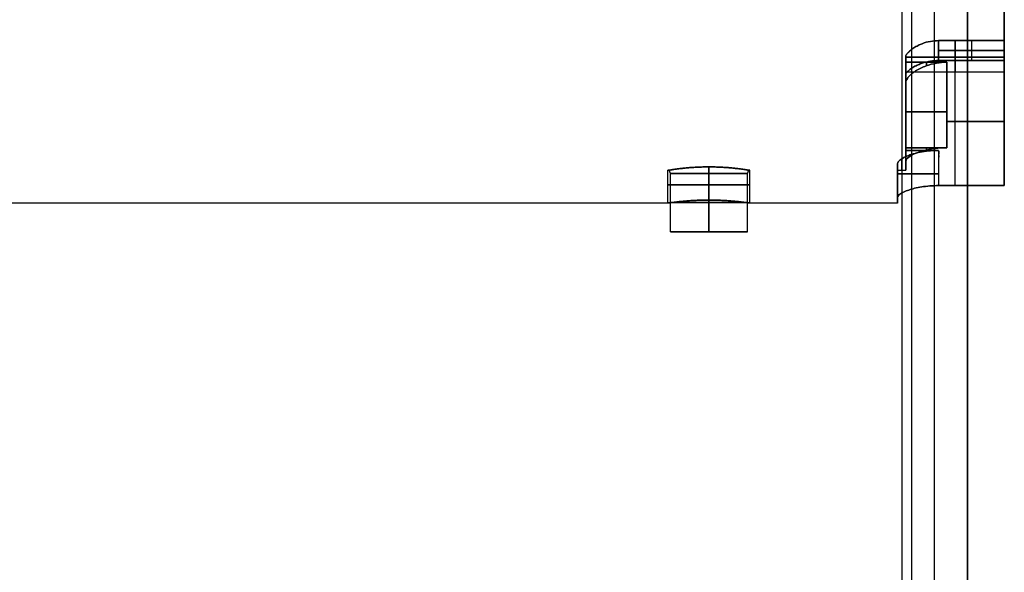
# Model space of a CAD drawing. Header units: millimetres. Extents: x -194 to 194, y -1038 to 1038.
# Tile 8 of 14: x 84 to 144, y -40 to -6. Entities that reach past the tile are written whole.
import ezdxf

# ---------------------------------------------------------------- set-up
doc = ezdxf.new("R2010")
doc.units = ezdxf.units.MM
doc.header["$MEASUREMENT"] = 0
doc.layers.add('Predefinito', color=7, linetype='Continuous', true_color=0xff0018)

# ---------------------------------------------------------------- blocks, each defined once
blk = doc.blocks.new('Blocco 01')
at = {"layer": 'Predefinito'}
for p, q in [((144, 9.5), (144, -9.5)), ((140, -7.6, -5.7), (140, -8.818, -5.7)), ((144, -7.6, 5.7), (140, -7.6, 5.7)), ((140, -8.818, 5.7), (140, -7.6, 5.7)), ((142, -7.6, -5.7), (142, -8.818, -5.7)), ((142, -7.6, 5.7), (142, -8.818, 5.7)), ((140, -8.209, -5.7), (144, -8.209, -5.7)), ((144, -8.209, 5.7), (140, -8.209, 5.7)), ((144, -8.818, -5.7), (140, -8.818, -5.7)), ((141, -16.439, -6), (141, -8.617, -6)), ((141, -16.439, 6), (141, -8.617, 6)), ((138, -9.5), (138, -15.5)), ((138, -9.5), (144, -9.5)), ((138, -12.438, 3.5), (138, -12.438, -3.5)), ((144, -12.528, -6), (140.5, -12.528, -6)), ((140.5, -12.528, 6), (144, -12.528, 6)), ((140, -14.292, -6), (140, -16.439, -6)), ((123.5, -15.5), (123.577, -15.5)), ((123.5, -17.5), (123.5, -15.5)), ((123.65, -15.694), (123.577, -15.5)), ((126, -15.297, 2.5), (126, -17.321, 2.5)), ((126, -17.321, -2.5), (126, -15.297, -2.5)), ((126, -15.694, -2.35), (126, -15.297, -2.5)), ((126, -15.297, 2.5), (126, -15.694, 2.35)), ((128.35, -15.694), (128.423, -15.5)), ((128.423, -15.5), (128.5, -15.5)), ((128.5, -17.5), (128.5, -15.5)), ((137.5, -15.5), (138, -15.5)), ((137.5, -17.5), (137.5, -15.5)), ((123.65, -19.252), (123.65, -15.694)), ((126, -19.252, 2.35), (126, -15.694, 2.35)), ((126, -15.694, -2.35), (126, -19.252, -2.35)), ((128.35, -19.252), (128.35, -15.694)), ((137.5, -16.3, -3.5), (137.5, -16.3, 3.5)), ((144, -16.439, -6), (140, -16.439, -6)), ((123.5, -17.5), (-123.5, -17.5)), ((137.5, -17.5), (128.5, -17.5)), ((123.65, -19.252), (128.35, -19.252)), ((126, -19.252, -2.35), (126, -19.252, 2.35))]:
    blk.add_line(p, q, dxfattribs=at)
at = {"layer": 'Predefinito', "extrusion": (1, 0, 0)}
for centre, radius, start, end in [((0, 0, 144), 17.5, 200.05104, 339.94896), ((0, 0, 144), 17.5, 20.05104, 159.94896), ((0, 0, 141), 9.5, 143.1301, 216.8699), ((0, 0, 144), 9.5, 143.1301, 216.8699), ((0, 0, 138), 10.75, 146.07277, 160.9992), ((0, 0, 138), 10.75, 199.0008, 213.92723), ((0, 0, 139.25), 10.75, 146.07277, 148.19813), ((0, 0, 139.25), 10.75, 211.80187, 213.92723), ((0, 0, 141), 10.5, 212.87835, 214.8499), ((0, 0, 141), 10.5, 145.1501, 147.12165), ((0, 0, 144), 10.5, 212.87835, 214.8499), ((0, 0, 144), 10.5, 145.1501, 147.12165), ((0, 0, 138), 15.35, 156.99077, 166.81988), ((0, 0, 138), 15.35, 193.18012, 203.00923), ((0, 0, 138), 15.5, 157.22603, 161.18094), ((0, 0, 139), 15.5, 157.22603, 158.06022), ((0, 0, 139), 15.5, 201.93978, 202.77397), ((0, 0, 139.25), 15.35, 156.99077, 158.34235), ((0, 0, 139.25), 15.35, 201.65765, 203.00923), ((0, 0, 137.75), 15.5, 162.77566, 197.22419), ((0, 0, 124.75), 15.5, 171.97163, 172.06033), ((0, 0, 124.75), 15.5, 187.93967, 188.02837), ((0, 0, 127.25), 15.5, 171.97163, 172.06033), ((0, 0, 127.25), 15.5, 187.93967, 188.02837), ((0, 0, 137.5), 15.5, 166.9497, 193.0503), ((0, 0, 137.5), 17.5, 180, 191.53696), ((0, 0, 137.5), 17.5, 168.46304, 180)]:
    blk.add_arc(centre, radius, start, end, dxfattribs=at)
at = {"layer": 'Predefinito', "extrusion": (1, 2.00531e-14, 3.35137e-15)}
blk.add_arc((0, 0, 138), 9.5, 153.49034, 206.50966, dxfattribs=at)
at = {"layer": 'Predefinito', "extrusion": (0, 1, 0)}
for centre, radius, start, end in [((-140, -3.6, -8.603), 2.1, 270, 342.24721), ((-140, 3.6, -8.603), 2.1, 17.75279, 90), ((-140.5, 3.5, -11.933), 2.5, 0, 90), ((-140.5, -3.5, -11.933), 2.5, 270, 0), ((-126, 0, -15.694), 2.35, 270, 90), ((-126, 0, -15.694), 2.35, 90, 270), ((-140, -3.5, -15.719), 2.5, 270, 0), ((-140, 3.5, -15.719), 2.5, 0, 90), ((-126, 0, -16.399), 2.5, 270, 90), ((-126, 0, -16.399), 2.5, 90, 270), ((-126, 0, -17.473), 2.35, 270, 90), ((-126, 0, -17.473), 2.35, 90, 270)]:
    blk.add_arc(centre, radius, start, end, dxfattribs=at)
at = {"layer": 'Predefinito', "extrusion": (1, 1.10264e-13, 7.81153e-14)}
blk.add_arc((0, 0, 138), 10.5, 203.81841, 214.8499, dxfattribs=at)
at = {"layer": 'Predefinito', "extrusion": (1, 2.40435e-13, -1.67418e-13)}
blk.add_arc((0, 0, 138), 10.5, 145.1501, 156.18159, dxfattribs=at)
at = {"layer": 'Predefinito', "extrusion": (1, 2.8399e-12, 1.19226e-12)}
blk.add_arc((0, 0, 138), 15.5, 198.81906, 202.77397, dxfattribs=at)
at = {"layer": 'Predefinito', "extrusion": (1, 3.60665e-14, -1.13687e-14)}
blk.add_arc((0, 0, 138), 15.5, 161.18094, 198.81906, dxfattribs=at)
at = {"layer": 'Predefinito', "extrusion": (0, 1, 7.55897e-16)}
blk.add_arc((-126, 0, -19.252), 2.35, 270, 90, dxfattribs=at)
at = {"layer": 'Predefinito', "extrusion": (0, 1, -7.55897e-16)}
blk.add_arc((-126, 0, -19.252), 2.35, 90, 270, dxfattribs=at)
at = {"layer": 'Predefinito'}
for points, knots in [([(138, -8.501, -4.24), (138.039, -8.44, -4.363), (138.08, -8.391, -4.456), (138.162, -8.302, -4.619), (138.203, -8.263, -4.689), (138.326, -8.154, -4.877), (138.409, -8.093, -4.976), (138.576, -7.985, -5.148), (138.659, -7.938, -5.22), (138.826, -7.855, -5.344), (138.909, -7.818, -5.397), (139.159, -7.723, -5.533), (139.328, -7.676, -5.597), (139.667, -7.615, -5.681), (139.836, -7.6, -5.7), (140, -7.6, -5.7)], [-1, -1, -1, -1, -0.936573, -0.936573, -0.873146, -0.873146, -0.746292, -0.746292, -0.619441, -0.619441, -0.493322, -0.493322, -0.247758, -0.247758, 0, 0, 0, 0]), ([(140, -7.6, 5.7), (139.836, -7.6, 5.7), (139.667, -7.615, 5.681), (139.328, -7.676, 5.597), (139.159, -7.723, 5.533), (138.909, -7.818, 5.397), (138.826, -7.855, 5.344), (138.659, -7.938, 5.22), (138.576, -7.985, 5.148), (138.409, -8.093, 4.976), (138.326, -8.154, 4.877), (138.203, -8.263, 4.689), (138.162, -8.302, 4.619), (138.08, -8.391, 4.456), (138.039, -8.44, 4.363), (138, -8.501, 4.24)], [-1, -1, -1, -1, -0.752242, -0.752242, -0.506672, -0.506672, -0.380559, -0.380559, -0.253709, -0.253709, -0.126855, -0.126855, -0.063427, -0.063427, 0, 0, 0, 0]), ([(140, -8.818, -5.7), (139.832, -8.818, -5.7), (139.665, -8.831, -5.68), (139.33, -8.884, -5.598), (139.162, -8.923, -5.535), (138.912, -9.006, -5.398), (138.828, -9.038, -5.346), (138.661, -9.11, -5.221), (138.578, -9.151, -5.15), (138.411, -9.245, -4.978), (138.328, -9.298, -4.879), (138.204, -9.394, -4.691), (138.163, -9.429, -4.621), (138.081, -9.507, -4.457), (138.04, -9.551, -4.365), (138, -9.606, -4.24)], [-1, -1, -1, -1, -0.749966, -0.749966, -0.499966, -0.499966, -0.374971, -0.374971, -0.249983, -0.249983, -0.124992, -0.124992, -0.062496, -0.062496, 0, 0, 0, 0]), ([(138, -9.606, 4.24), (138.04, -9.551, 4.365), (138.081, -9.507, 4.457), (138.163, -9.429, 4.621), (138.204, -9.394, 4.691), (138.328, -9.298, 4.879), (138.411, -9.245, 4.978), (138.578, -9.151, 5.15), (138.661, -9.11, 5.221), (138.828, -9.038, 5.346), (138.912, -9.006, 5.398), (139.162, -8.923, 5.535), (139.33, -8.884, 5.598), (139.665, -8.831, 5.68), (139.832, -8.818, 5.7), (140, -8.818, 5.7)], [-1, -1, -1, -1, -0.937505, -0.937505, -0.875009, -0.875009, -0.750018, -0.750018, -0.62503, -0.62503, -0.500036, -0.500036, -0.250039, -0.250039, 0, 0, 0, 0]), ([(140.5, -8.92, 6), (140.288, -8.92, 6), (140.077, -8.938, 5.974), (139.653, -9.011, 5.862), (139.442, -9.066, 5.778), (139.125, -9.182, 5.591), (139.019, -9.226, 5.519), (138.808, -9.327, 5.346), (138.703, -9.384, 5.245), (138.545, -9.485, 5.061), (138.493, -9.52, 4.993), (138.388, -9.599, 4.841), (138.336, -9.641, 4.757), (138.258, -9.713, 4.608), (138.232, -9.738, 4.554), (138.181, -9.793, 4.435), (138.155, -9.822, 4.371), (138.104, -9.888, 4.219), (138.079, -9.924, 4.135), (138.043, -9.991, 3.967), (138.032, -10.016, 3.904), (138.011, -10.078, 3.743), (138, -10.118, 3.636), (138, -10.164, 3.5)], [0, 0, 0, 0, 0.25001, 0.25001, 0.500023, 0.500023, 0.625019, 0.625019, 0.750016, 0.750016, 0.812512, 0.812512, 0.875008, 0.875008, 0.906256, 0.906256, 0.937504, 0.937504, 0.968752, 0.968752, 0.984376, 0.984376, 1, 1, 1, 1]), ([(138, -10.164, -3.5), (138, -10.118, -3.636), (138.011, -10.078, -3.743), (138.032, -10.016, -3.904), (138.043, -9.991, -3.967), (138.079, -9.924, -4.135), (138.104, -9.888, -4.219), (138.155, -9.822, -4.371), (138.181, -9.793, -4.435), (138.232, -9.738, -4.554), (138.258, -9.713, -4.608), (138.336, -9.641, -4.757), (138.388, -9.599, -4.841), (138.493, -9.52, -4.993), (138.545, -9.485, -5.061), (138.703, -9.384, -5.245), (138.808, -9.327, -5.346), (139.019, -9.226, -5.519), (139.125, -9.182, -5.591), (139.442, -9.066, -5.778), (139.653, -9.011, -5.862), (140.077, -8.938, -5.974), (140.288, -8.92, -6), (140.5, -8.92, -6)], [0, 0, 0, 0, 0.015624, 0.015624, 0.031248, 0.031248, 0.062496, 0.062496, 0.093744, 0.093744, 0.124993, 0.124993, 0.187489, 0.187489, 0.249985, 0.249985, 0.374982, 0.374982, 0.499978, 0.499978, 0.749992, 0.749992, 1, 1, 1, 1]), ([(138, -14.946, 3.5), (138, -14.87, 3.823), (138.062, -14.786, 4.133), (138.287, -14.615, 4.703), (138.45, -14.527, 4.965), (138.873, -14.362, 5.424), (139.134, -14.284, 5.622), (139.602, -14.196, 5.84), (139.771, -14.172, 5.898), (140.126, -14.138, 5.979), (140.311, -14.129, 6), (140.5, -14.129, 6)], [0, 0, 0, 0, 0.24977, 0.24977, 0.499502, 0.499502, 0.749233, 0.749233, 0.874485, 0.874485, 1, 1, 1, 1]), ([(140.5, -14.129, -6), (140.312, -14.129, -6), (140.126, -14.138, -5.979), (139.771, -14.172, -5.898), (139.603, -14.196, -5.84), (139.134, -14.284, -5.622), (138.873, -14.362, -5.424), (138.45, -14.527, -4.965), (138.287, -14.615, -4.703), (138.062, -14.786, -4.133), (138, -14.87, -3.823), (138, -14.946, -3.5)], [0, 0, 0, 0, 0.125455, 0.125455, 0.25076, 0.25076, 0.500491, 0.500491, 0.750229, 0.750229, 1, 1, 1, 1]), ([(140, -14.292, 6), (139.833, -14.292, 6), (139.666, -14.299, 5.984), (139.333, -14.327, 5.915), (139.166, -14.348, 5.864), (138.833, -14.407, 5.718), (138.666, -14.444, 5.625), (138.416, -14.515, 5.437), (138.333, -14.542, 5.366), (138.166, -14.601, 5.203), (138.083, -14.634, 5.111), (138, -14.671, 5)], [0, 0, 0, 0, 0.250008, 0.250008, 0.500006, 0.500006, 0.750004, 0.750004, 0.875004, 0.875004, 1, 1, 1, 1]), ([(138, -14.671, -5), (138.083, -14.634, -5.111), (138.166, -14.601, -5.203), (138.333, -14.542, -5.366), (138.416, -14.515, -5.437), (138.666, -14.444, -5.625), (138.833, -14.407, -5.718), (139.166, -14.348, -5.864), (139.333, -14.327, -5.915), (139.666, -14.299, -5.984), (139.833, -14.292, -6), (140, -14.292, -6)], [0, 0, 0, 0, 0.124997, 0.124997, 0.249997, 0.249997, 0.499995, 0.499995, 0.749993, 0.749993, 1, 1, 1, 1]), ([(137.5, -15.1, -3.5), (137.5, -15.035, -3.779), (137.546, -14.964, -4.048), (137.717, -14.819, -4.552), (137.84, -14.744, -4.787), (138, -14.671, -5)], [0, 0, 0, 0, 0.50004, 0.50004, 1, 1, 1, 1]), ([(138, -14.671, 5), (137.84, -14.744, 4.787), (137.717, -14.819, 4.552), (137.546, -14.964, 4.048), (137.5, -15.035, 3.779), (137.5, -15.1, 3.5)], [0, 0, 0, 0, 0.49996, 0.49996, 1, 1, 1, 1]), ([(126, -15.297, 2.5), (125.668, -15.297, 2.5), (125.341, -15.308, 2.434), (124.735, -15.346, 2.181), (124.461, -15.373, 1.997), (124.003, -15.425, 1.539), (123.819, -15.451, 1.265), (123.566, -15.489, 0.66), (123.5, -15.5, 0.332), (123.5, -15.5, -0.332), (123.566, -15.489, -0.66), (123.819, -15.451, -1.265), (124.003, -15.425, -1.539), (124.461, -15.373, -1.997), (124.735, -15.346, -2.181), (125.341, -15.308, -2.434), (125.668, -15.297, -2.5), (126, -15.297, -2.5)], [-1, -1, -1, -1, -0.874858, -0.874858, -0.74999, -0.74999, -0.625138, -0.625138, -0.5, -0.5, -0.374864, -0.374864, -0.25001, -0.25001, -0.125144, -0.125144, 0, 0, 0, 0]), ([(126, -15.297, -2.5), (125.796, -15.297, -2.5), (125.593, -15.301, -2.474), (125.186, -15.319, -2.365), (124.982, -15.332, -2.282), (124.677, -15.358, -2.098), (124.576, -15.367, -2.027), (124.372, -15.389, -1.857), (124.271, -15.4, -1.758), (124.118, -15.42, -1.577), (124.068, -15.426, -1.511), (123.966, -15.44, -1.362), (123.916, -15.447, -1.279), (123.84, -15.459, -1.134), (123.815, -15.462, -1.082), (123.764, -15.47, -0.966), (123.739, -15.474, -0.903), (123.689, -15.482, -0.756), (123.664, -15.486, -0.674), (123.627, -15.492, -0.512), (123.615, -15.494, -0.452), (123.598, -15.497, -0.332), (123.592, -15.497, -0.288), (123.582, -15.499, -0.172), (123.577, -15.5, -0.104), (123.577, -15.5, 0.104), (123.582, -15.499, 0.172), (123.592, -15.497, 0.288), (123.598, -15.497, 0.332), (123.615, -15.494, 0.452), (123.627, -15.492, 0.512), (123.664, -15.486, 0.674), (123.689, -15.482, 0.756), (123.739, -15.474, 0.903), (123.764, -15.47, 0.966), (123.815, -15.462, 1.082), (123.84, -15.459, 1.134), (123.916, -15.447, 1.279), (123.966, -15.44, 1.362), (124.068, -15.426, 1.511), (124.118, -15.42, 1.577), (124.271, -15.4, 1.758), (124.372, -15.389, 1.857), (124.576, -15.367, 2.027), (124.677, -15.358, 2.098), (124.982, -15.332, 2.282), (125.186, -15.319, 2.365), (125.593, -15.301, 2.474), (125.796, -15.297, 2.5), (126, -15.297, 2.5)], [-1, -1, -1, -1, -0.875019, -0.875019, -0.75004, -0.75004, -0.687549, -0.687549, -0.625058, -0.625058, -0.593794, -0.593794, -0.562529, -0.562529, -0.546897, -0.546897, -0.531265, -0.531265, -0.515632, -0.515632, -0.507816, -0.507816, -0.503908, -0.503908, -0.5, -0.5, -0.496092, -0.496092, -0.492184, -0.492184, -0.484368, -0.484368, -0.468735, -0.468735, -0.453103, -0.453103, -0.437471, -0.437471, -0.406206, -0.406206, -0.374942, -0.374942, -0.312451, -0.312451, -0.24996, -0.24996, -0.124981, -0.124981, 0, 0, 0, 0]), ([(126, -15.297, 2.5), (126.204, -15.297, 2.5), (126.407, -15.301, 2.474), (126.814, -15.319, 2.365), (127.018, -15.332, 2.282), (127.323, -15.358, 2.098), (127.424, -15.367, 2.027), (127.628, -15.389, 1.857), (127.729, -15.4, 1.758), (127.882, -15.42, 1.577), (127.932, -15.426, 1.511), (128.034, -15.44, 1.362), (128.084, -15.447, 1.279), (128.16, -15.459, 1.134), (128.185, -15.462, 1.082), (128.236, -15.47, 0.966), (128.261, -15.474, 0.903), (128.311, -15.482, 0.756), (128.336, -15.486, 0.674), (128.373, -15.492, 0.512), (128.385, -15.494, 0.452), (128.402, -15.497, 0.332), (128.408, -15.497, 0.288), (128.418, -15.499, 0.172), (128.423, -15.5, 0.104), (128.423, -15.5, -0.104), (128.418, -15.499, -0.172), (128.408, -15.497, -0.288), (128.402, -15.497, -0.332), (128.385, -15.494, -0.452), (128.373, -15.492, -0.512), (128.336, -15.486, -0.674), (128.311, -15.482, -0.756), (128.261, -15.474, -0.903), (128.236, -15.47, -0.966), (128.185, -15.462, -1.082), (128.16, -15.459, -1.134), (128.084, -15.447, -1.279), (128.034, -15.44, -1.362), (127.932, -15.426, -1.511), (127.882, -15.42, -1.577), (127.729, -15.4, -1.758), (127.628, -15.389, -1.857), (127.424, -15.367, -2.027), (127.323, -15.358, -2.098), (127.018, -15.332, -2.282), (126.814, -15.319, -2.365), (126.407, -15.301, -2.474), (126.204, -15.297, -2.5), (126, -15.297, -2.5)], [-1, -1, -1, -1, -0.875019, -0.875019, -0.75004, -0.75004, -0.687549, -0.687549, -0.625058, -0.625058, -0.593794, -0.593794, -0.562529, -0.562529, -0.546897, -0.546897, -0.531265, -0.531265, -0.515632, -0.515632, -0.507816, -0.507816, -0.503908, -0.503908, -0.5, -0.5, -0.496092, -0.496092, -0.492184, -0.492184, -0.484368, -0.484368, -0.468735, -0.468735, -0.453103, -0.453103, -0.437471, -0.437471, -0.406206, -0.406206, -0.374942, -0.374942, -0.312451, -0.312451, -0.24996, -0.24996, -0.124981, -0.124981, 0, 0, 0, 0]), ([(126, -15.297, -2.5), (126.332, -15.297, -2.5), (126.659, -15.308, -2.434), (127.265, -15.346, -2.181), (127.539, -15.373, -1.997), (127.997, -15.425, -1.539), (128.181, -15.451, -1.265), (128.434, -15.489, -0.66), (128.5, -15.5, -0.332), (128.5, -15.5, 0.332), (128.434, -15.489, 0.66), (128.181, -15.451, 1.265), (127.997, -15.425, 1.539), (127.539, -15.373, 1.997), (127.265, -15.346, 2.181), (126.659, -15.308, 2.434), (126.332, -15.297, 2.5), (126, -15.297, 2.5)], [-1, -1, -1, -1, -0.874858, -0.874858, -0.74999, -0.74999, -0.625138, -0.625138, -0.5, -0.5, -0.374864, -0.374864, -0.25001, -0.25001, -0.125144, -0.125144, 0, 0, 0, 0]), ([(140, -16.439, -6), (139.625, -16.439, -6), (139.274, -16.47, -5.916), (138.656, -16.568, -5.635), (138.39, -16.635, -5.438), (137.959, -16.779, -4.978), (137.792, -16.856, -4.713), (137.562, -17.007, -4.136), (137.5, -17.08, -3.824), (137.5, -17.146, -3.5)], [0, 0, 0, 0, 0.247493, 0.247493, 0.497954, 0.497954, 0.748963, 0.748963, 1, 1, 1, 1]), ([(137.5, -17.146, 3.5), (137.5, -17.08, 3.824), (137.562, -17.007, 4.136), (137.792, -16.856, 4.713), (137.959, -16.779, 4.978), (138.39, -16.635, 5.438), (138.656, -16.568, 5.635), (139.274, -16.47, 5.916), (139.625, -16.439, 6), (140, -16.439, 6)], [0, 0, 0, 0, 0.251036, 0.251036, 0.502041, 0.502041, 0.752571, 0.752571, 1, 1, 1, 1]), ([(126, -17.321, -2.5), (125.79, -17.321, -2.5), (125.581, -17.324, -2.474), (125.266, -17.336, -2.392), (125.162, -17.34, -2.358), (124.952, -17.352, -2.273), (124.847, -17.358, -2.222), (124.638, -17.374, -2.1), (124.533, -17.382, -2.029), (124.324, -17.401, -1.86), (124.219, -17.412, -1.762), (124.062, -17.428, -1.581), (124.01, -17.434, -1.516), (123.905, -17.447, -1.368), (123.853, -17.453, -1.286), (123.775, -17.463, -1.141), (123.749, -17.466, -1.09), (123.697, -17.473, -0.975), (123.671, -17.476, -0.912), (123.619, -17.483, -0.767), (123.593, -17.487, -0.686), (123.555, -17.492, -0.526), (123.543, -17.494, -0.467), (123.524, -17.497, -0.349), (123.518, -17.497, -0.306), (123.507, -17.499, -0.191), (123.5, -17.5, -0.118), (123.5, -17.5)], [0, 0, 0, 0, 0.249996, 0.249996, 0.374995, 0.374995, 0.499994, 0.499994, 0.624994, 0.624994, 0.749992, 0.749992, 0.81249, 0.81249, 0.874987, 0.874987, 0.90624, 0.90624, 0.937493, 0.937493, 0.968747, 0.968747, 0.984373, 0.984373, 0.992187, 0.992187, 1, 1, 1, 1]), ([(123.5, -17.5), (123.5, -17.5, 0.118), (123.507, -17.499, 0.191), (123.518, -17.497, 0.306), (123.524, -17.497, 0.349), (123.543, -17.494, 0.467), (123.555, -17.492, 0.526), (123.593, -17.487, 0.686), (123.619, -17.483, 0.767), (123.671, -17.476, 0.912), (123.697, -17.473, 0.975), (123.749, -17.466, 1.09), (123.775, -17.463, 1.141), (123.853, -17.453, 1.286), (123.905, -17.447, 1.368), (124.01, -17.434, 1.516), (124.062, -17.428, 1.581), (124.219, -17.412, 1.762), (124.324, -17.401, 1.86), (124.533, -17.382, 2.029), (124.638, -17.374, 2.1), (124.847, -17.358, 2.222), (124.952, -17.352, 2.273), (125.162, -17.34, 2.358), (125.266, -17.336, 2.392), (125.581, -17.324, 2.474), (125.79, -17.321, 2.5), (126, -17.321, 2.5)], [0, 0, 0, 0, 0.007813, 0.007813, 0.015627, 0.015627, 0.031253, 0.031253, 0.062506, 0.062506, 0.09376, 0.09376, 0.125013, 0.125013, 0.18751, 0.18751, 0.250007, 0.250007, 0.375004, 0.375004, 0.500005, 0.500005, 0.625004, 0.625004, 0.750003, 0.750003, 1, 1, 1, 1]), ([(128.5, -17.5), (128.5, -17.5, -0.118), (128.493, -17.499, -0.191), (128.482, -17.497, -0.306), (128.476, -17.497, -0.349), (128.457, -17.494, -0.467), (128.445, -17.492, -0.526), (128.407, -17.487, -0.686), (128.381, -17.483, -0.767), (128.329, -17.476, -0.912), (128.303, -17.473, -0.975), (128.251, -17.466, -1.09), (128.225, -17.463, -1.141), (128.147, -17.453, -1.286), (128.095, -17.447, -1.368), (127.99, -17.434, -1.516), (127.938, -17.428, -1.581), (127.781, -17.412, -1.762), (127.676, -17.401, -1.86), (127.467, -17.382, -2.029), (127.362, -17.374, -2.1), (127.153, -17.358, -2.222), (127.048, -17.352, -2.273), (126.838, -17.34, -2.358), (126.734, -17.336, -2.392), (126.419, -17.324, -2.474), (126.21, -17.321, -2.5), (126, -17.321, -2.5)], [0, 0, 0, 0, 0.007813, 0.007813, 0.015627, 0.015627, 0.031253, 0.031253, 0.062506, 0.062506, 0.09376, 0.09376, 0.125013, 0.125013, 0.18751, 0.18751, 0.250007, 0.250007, 0.375004, 0.375004, 0.500005, 0.500005, 0.625004, 0.625004, 0.750003, 0.750003, 1, 1, 1, 1]), ([(126, -17.321, 2.5), (126.21, -17.321, 2.5), (126.419, -17.324, 2.474), (126.734, -17.336, 2.392), (126.838, -17.34, 2.358), (127.048, -17.352, 2.273), (127.153, -17.358, 2.222), (127.362, -17.374, 2.1), (127.467, -17.382, 2.029), (127.676, -17.401, 1.86), (127.781, -17.412, 1.762), (127.938, -17.428, 1.581), (127.99, -17.434, 1.516), (128.095, -17.447, 1.368), (128.147, -17.453, 1.286), (128.225, -17.463, 1.141), (128.251, -17.466, 1.09), (128.303, -17.473, 0.975), (128.329, -17.476, 0.912), (128.381, -17.483, 0.767), (128.407, -17.487, 0.686), (128.445, -17.492, 0.526), (128.457, -17.494, 0.467), (128.476, -17.497, 0.349), (128.482, -17.497, 0.306), (128.493, -17.499, 0.191), (128.5, -17.5, 0.118), (128.5, -17.5)], [0, 0, 0, 0, 0.249996, 0.249996, 0.374995, 0.374995, 0.499994, 0.499994, 0.624994, 0.624994, 0.749992, 0.749992, 0.81249, 0.81249, 0.874987, 0.874987, 0.90624, 0.90624, 0.937493, 0.937493, 0.968747, 0.968747, 0.984373, 0.984373, 0.992187, 0.992187, 1, 1, 1, 1])]:
    blk.add_open_spline(points, degree=3, knots=knots, dxfattribs=at)
for points in [[(140, -7.6, -5.7), (142, -7.6, -5.7), (144, -7.6, -5.7)], [(144, -7.6, -5.7), (144, -8.209, -5.7), (144, -8.818, -5.7)], [(144, -8.818, 5.7), (144, -8.209, 5.7), (144, -7.6, 5.7)], [(138, -9.606, 4.24), (138, -9.053, 4.24), (138, -8.501, 4.24)], [(138, -8.501, -4.24), (138, -9.053, -4.24), (138, -9.606, -4.24)], [(138, -8.92, -6), (138, -8.768, -6), (138, -8.617, -6)], [(138, -8.617, -6), (141, -8.617, -6), (144, -8.617, -6)], [(144, -8.617, 6), (141, -8.617, 6), (138, -8.617, 6)], [(138, -8.617, 6), (138, -8.768, 6), (138, -8.92, 6)], [(140.5, -8.92, -6), (139.25, -8.92, -6), (138, -8.92, -6)], [(138, -8.92, 6), (139.25, -8.92, 6), (140.5, -8.92, 6)], [(140, -8.818, 5.7), (142, -8.818, 5.7), (144, -8.818, 5.7)], [(140.5, -14.129, -6), (140.5, -11.524, -6), (140.5, -8.92, -6)], [(140.5, -8.92, 6), (140.5, -11.524, 6), (140.5, -14.129, 6)], [(144, -8.617, -6), (144, -12.528, -6), (144, -16.439, -6)], [(144, -16.439, 6), (144, -12.528, 6), (144, -8.617, 6)], [(138, -10.164, -3.5), (138, -12.555, -3.5), (138, -14.946, -3.5)], [(138, -14.946, 3.5), (138, -12.555, 3.5), (138, -10.164, 3.5)], [(138, -14.129, -6), (139.25, -14.129, -6), (140.5, -14.129, -6)], [(138, -14.292, -6), (138, -14.21, -6), (138, -14.129, -6)], [(140.5, -14.129, 6), (139.25, -14.129, 6), (138, -14.129, 6)], [(138, -14.129, 6), (138, -14.21, 6), (138, -14.292, 6)], [(140, -14.292, -6), (139, -14.292, -6), (138, -14.292, -6)], [(138, -14.292, 6), (139, -14.292, 6), (140, -14.292, 6)], [(140, -14.292, 6), (140, -15.365, 6), (140, -16.439, 6)], [(137.5, -15.1, -3.5), (137.5, -16.123, -3.5), (137.5, -17.146, -3.5)], [(137.5, -17.146, 3.5), (137.5, -16.123, 3.5), (137.5, -15.1, 3.5)], [(140, -16.439, 6), (142, -16.439, 6), (144, -16.439, 6)]]:
    blk.add_open_spline(points, degree=2, dxfattribs=at)
blk = doc.blocks.new('CINIENILS_TENSOSTILO')
at = {"layer": 'Predefinito'}
blk.add_blockref('Blocco 01', (0, 0), dxfattribs=at)
blk = doc.blocks.new('TESATA_280')
at = {"layer": 'Predefinito'}
for p, q in [((137.75, -37.662, 4.015), (137.75, -2038.338, 4.015)), ((139.75, -2038.765, 6.015), (139.75, -37.235, 6.015)), ((139.75, -2038.523, -4.985), (139.75, -37.477, -4.985)), ((137.75, -37.995, 0.513), (137.75, -2038.005, 0.513)), ((141.75, -37.994, 0.516), (141.75, -2038.006, 0.516))]:
    blk.add_line(p, q, dxfattribs=at)
for points, degree in [([(138.335, -37.379, 5.429), (138.336, -704.46, 5.429), (138.336, -1371.541, 5.429), (138.336, -2038.622, 5.429)], 3), ([(138.336, -37.594, -4.399), (138.336, -704.531, -4.399), (138.336, -1371.469, -4.399), (138.336, -2038.406, -4.399)], 3), ([(141.75, -2038.338, 4.015), (141.75, -1371.446, 4.015), (141.75, -704.554, 4.016), (141.75, -37.662, 4.016)], 3), ([(137.75, -37.813, -2.988), (137.75, -1038, -2.987), (137.75, -2038.186, -2.985)], 2), ([(141.75, -2038.186, -2.985), (141.75, -1038, -2.985), (141.75, -37.814, -2.985)], 2)]:
    blk.add_open_spline(points, degree=degree, dxfattribs=at)
blk = doc.blocks.new('CINIENILS_TENSOSTILO_ASM')
at = {"layer": 'Predefinito'}
for name, p in [('TESATA_280', (0, 1038)), ('CINIENILS_TENSOSTILO', (0, 0))]:
    blk.add_blockref(name, p, dxfattribs=at)

msp = doc.modelspace()

# ---------------------------------------------------------------- block references
at = {"layer": 'Predefinito'}
msp.add_blockref('CINIENILS_TENSOSTILO_ASM', (0, 0), dxfattribs=at)

doc.saveas('drawing.dxf')
